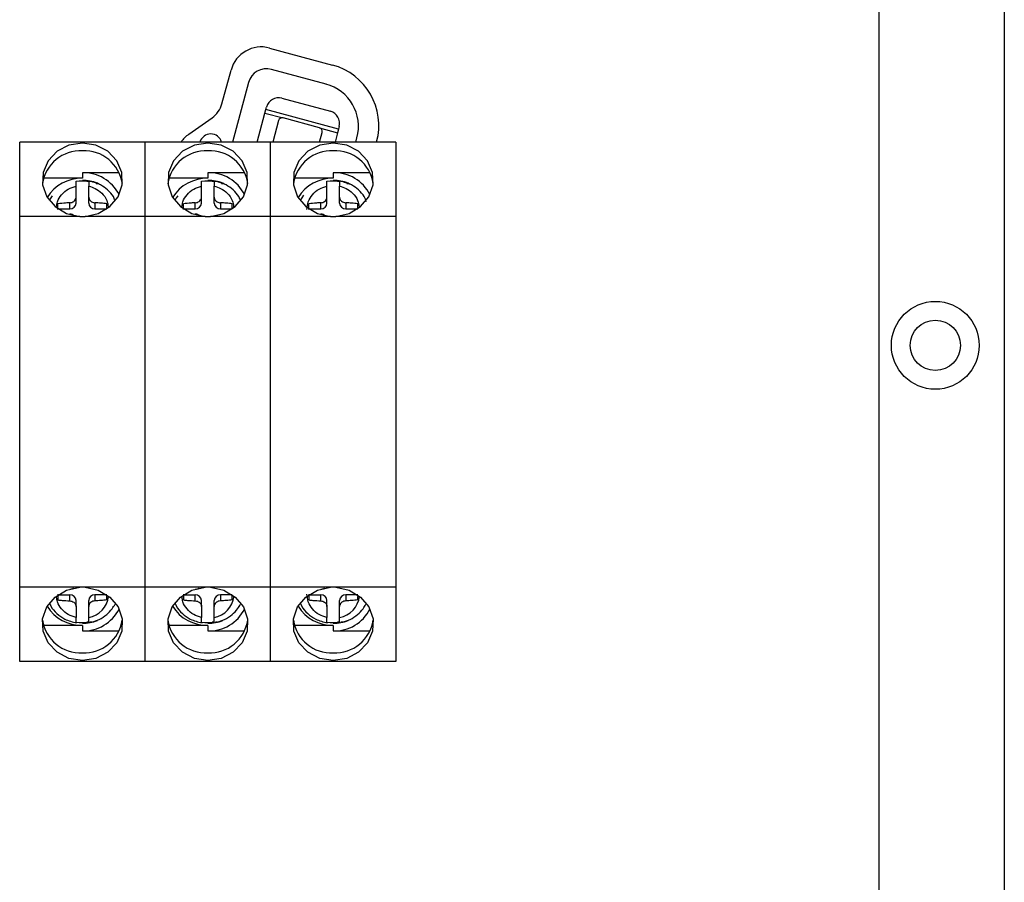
# Model space of a CAD drawing. Header units: millimetres. Extents: x 7205 to 9529, y -660 to 140.
# Tile 142 of 193: x 8735 to 8814, y -402 to -334. Entities that reach past the tile are written whole.
import ezdxf

# ---------------------------------------------------------------- set-up
doc = ezdxf.new("R2010")
doc.units = ezdxf.units.MM
doc.header["$LTSCALE"] = 3

msp = doc.modelspace()

# ---------------------------------------------------------------- linework, layer by layer
at = {"linetype": 'Continuous', "lineweight": 30}
for p, q in [((8813.844, -244.157), (8813.844, -475.157)), ((8755.258, -335.964), (8760.278, -337.318)), ((8751.47, -340.406), (8752.193, -337.726)), ((8759.765, -338.837), (8755.42, -337.665)), ((8753.581, -338.722), (8752.304, -343.457)), ((8754.973, -340.858), (8755.025, -340.665)), ((8756.251, -339.96), (8760.113, -341.002)), ((8754.272, -343.457), (8754.895, -341.148)), ((8754.895, -341.148), (8754.973, -340.858)), ((8754.895, -341.148), (8756.343, -341.539)), ((8760.766, -342.421), (8754.973, -340.858)), ((8748.827, -342.83), (8750.689, -341.521)), ((8755.975, -341.75), (8755.515, -343.457)), ((8759.24, -342.32), (8756.343, -341.539)), ((8760.818, -342.228), (8760.766, -342.421)), ((8759.24, -342.32), (8760.688, -342.711)), ((8759.244, -343.457), (8759.451, -342.688)), ((8760.688, -342.711), (8760.486, -343.457)), ((8760.766, -342.421), (8760.688, -342.711)), ((8735.344, -349.38), (8735.344, -343.457)), ((8745.344, -343.457), (8735.344, -343.457)), ((8755.344, -343.457), (8745.344, -343.457)), ((8745.344, -349.38), (8745.344, -343.457)), ((8755.344, -349.38), (8755.344, -343.457)), ((8765.344, -343.457), (8755.344, -343.457)), ((8762.144, -343.457), (8762.233, -343.128)), ((8763.801, -343.457), (8763.803, -343.448)), ((8765.344, -343.457), (8765.344, -349.38)), ((8740.344, -345.898), (8740.344, -346.346)), ((8743.275, -345.898), (8740.344, -345.898)), ((8750.344, -345.898), (8750.344, -346.346)), ((8753.275, -345.898), (8750.344, -345.898)), ((8760.344, -345.898), (8760.344, -346.346)), ((8763.275, -345.898), (8760.344, -345.898)), ((8740.344, -346.346), (8737.245, -346.346)), ((8740.344, -346.572), (8740.344, -346.508)), ((8740.844, -346.591), (8740.695, -346.591)), ((8741.1, -346.591), (8740.938, -346.591)), ((8741.435, -346.757), (8741.594, -346.757)), ((8750.344, -346.346), (8747.245, -346.346)), ((8750.344, -346.572), (8750.344, -346.508)), ((8750.844, -346.591), (8750.695, -346.591)), ((8751.1, -346.591), (8750.938, -346.591)), ((8751.435, -346.757), (8751.594, -346.757)), ((8760.344, -346.346), (8757.245, -346.346)), ((8760.344, -346.572), (8760.344, -346.508)), ((8760.844, -346.591), (8760.695, -346.591)), ((8761.1, -346.591), (8760.938, -346.591)), ((8761.268, -346.701), (8761.285, -346.638)), ((8761.435, -346.757), (8761.594, -346.757)), ((8738.394, -348.818), (8738.394, -348.368)), ((8739.344, -348.772), (8739.344, -348.295)), ((8739.844, -348.315), (8739.844, -347.838)), ((8740.844, -348.315), (8740.844, -347.838)), ((8741.344, -348.295), (8741.344, -348.772)), ((8742.294, -348.706), (8742.294, -348.368)), ((8748.394, -348.818), (8748.394, -348.368)), ((8749.344, -348.772), (8749.344, -348.295)), ((8749.844, -348.315), (8749.844, -347.838)), ((8750.844, -348.315), (8750.844, -347.838)), ((8751.344, -348.295), (8751.344, -348.772)), ((8752.294, -348.698), (8752.294, -348.368)), ((8758.394, -348.818), (8758.394, -348.368)), ((8759.344, -348.772), (8759.344, -348.295)), ((8759.844, -348.315), (8759.844, -347.838)), ((8760.844, -348.315), (8760.844, -347.838)), ((8761.344, -348.295), (8761.344, -348.772)), ((8762.294, -348.698), (8762.294, -348.368)), ((8738.394, -348.772), (8739.344, -348.772)), ((8741.344, -348.772), (8742.294, -348.772)), ((8748.394, -348.772), (8749.344, -348.772)), ((8751.344, -348.772), (8752.294, -348.772)), ((8758.394, -348.772), (8759.344, -348.772)), ((8761.344, -348.772), (8762.294, -348.772)), ((8735.344, -378.934), (8735.344, -349.38)), ((8740.136, -349.38), (8735.344, -349.38)), ((8740.136, -349.38), (8740.344, -349.387)), ((8740.344, -349.387), (8740.552, -349.38)), ((8745.344, -349.38), (8740.552, -349.38)), ((8750.136, -349.38), (8745.344, -349.38)), ((8745.344, -378.934), (8745.344, -349.38)), ((8750.136, -349.38), (8750.344, -349.387)), ((8750.344, -349.387), (8750.552, -349.38)), ((8755.344, -349.38), (8750.552, -349.38)), ((8755.344, -378.934), (8755.344, -349.38)), ((8760.136, -349.38), (8755.344, -349.38)), ((8760.136, -349.38), (8760.344, -349.387)), ((8760.344, -349.387), (8760.552, -349.38)), ((8765.344, -349.38), (8760.552, -349.38)), ((8765.344, -349.38), (8765.344, -378.934)), ((8740.136, -378.934), (8735.344, -378.934)), ((8735.344, -384.857), (8735.344, -378.934)), ((8740.344, -378.927), (8740.136, -378.934)), ((8740.552, -378.934), (8740.344, -378.927)), ((8745.344, -378.934), (8740.552, -378.934)), ((8750.136, -378.934), (8745.344, -378.934)), ((8745.344, -384.857), (8745.344, -378.934)), ((8750.344, -378.927), (8750.136, -378.934)), ((8750.552, -378.934), (8750.344, -378.927)), ((8755.344, -378.934), (8750.552, -378.934)), ((8760.136, -378.934), (8755.344, -378.934)), ((8755.344, -384.857), (8755.344, -378.934)), ((8760.344, -378.927), (8760.136, -378.934)), ((8760.552, -378.934), (8760.344, -378.927)), ((8765.344, -378.934), (8760.552, -378.934)), ((8765.344, -378.934), (8765.344, -384.857)), ((8738.394, -379.496), (8738.394, -379.946)), ((8738.394, -379.542), (8739.344, -379.542)), ((8739.344, -380.019), (8739.344, -379.542)), ((8742.294, -379.542), (8741.344, -379.542)), ((8741.344, -379.542), (8741.344, -380.019)), ((8742.294, -379.946), (8742.294, -379.608)), ((8748.394, -379.496), (8748.394, -379.946)), ((8748.394, -379.542), (8749.344, -379.542)), ((8749.344, -380.019), (8749.344, -379.542)), ((8752.294, -379.542), (8751.344, -379.542)), ((8751.344, -379.542), (8751.344, -380.019)), ((8752.294, -379.946), (8752.294, -379.608)), ((8758.394, -379.496), (8758.394, -379.946)), ((8758.394, -379.542), (8759.344, -379.542)), ((8759.344, -380.019), (8759.344, -379.542)), ((8762.294, -379.542), (8761.344, -379.542)), ((8761.344, -379.542), (8761.344, -380.019)), ((8762.294, -379.946), (8762.294, -379.657)), ((8739.844, -380.475), (8739.844, -379.999)), ((8740.844, -380.475), (8740.844, -379.999)), ((8749.844, -380.475), (8749.844, -379.999)), ((8750.844, -380.475), (8750.844, -379.999)), ((8759.844, -380.475), (8759.844, -379.999)), ((8760.844, -380.475), (8760.844, -379.999)), ((8740.344, -381.968), (8737.245, -381.968)), ((8740.344, -381.805), (8740.344, -381.742)), ((8740.344, -381.968), (8740.344, -382.416)), ((8740.844, -381.723), (8740.695, -381.723)), ((8741.1, -381.723), (8740.948, -381.723)), ((8750.344, -381.968), (8747.245, -381.968)), ((8750.344, -381.805), (8750.344, -381.742)), ((8750.344, -381.968), (8750.344, -382.416)), ((8750.844, -381.723), (8750.695, -381.723)), ((8751.1, -381.723), (8750.948, -381.723)), ((8760.344, -381.968), (8757.245, -381.968)), ((8760.344, -381.805), (8760.344, -381.742)), ((8760.344, -381.968), (8760.344, -382.416)), ((8760.844, -381.723), (8760.695, -381.723)), ((8761.1, -381.723), (8760.948, -381.723)), ((8740.344, -382.416), (8743.275, -382.416)), ((8750.344, -382.416), (8753.275, -382.416)), ((8760.344, -382.416), (8763.275, -382.416)), ((8745.344, -384.857), (8735.344, -384.857)), ((8755.344, -384.857), (8745.344, -384.857)), ((8765.344, -384.857), (8755.344, -384.857))]:
    msp.add_line(p, q, dxfattribs=at)
at = {"color": 3, "linetype": 'Continuous', "lineweight": 30}
msp.add_line((8803.844, -252.157), (8803.844, -467.157), dxfattribs=at)
at = {"linetype": 'Continuous', "lineweight": 30, "flags": 128}
for points in [[(8740.552, -349.38), (8741.611, -349.147), (8742.522, -348.604), (8743.182, -347.813), (8743.514, -346.866), (8743.478, -345.872), (8743.08, -344.946), (8742.365, -344.196), (8741.417, -343.708), (8740.344, -343.539), (8739.271, -343.708), (8738.323, -344.196), (8737.608, -344.946), (8737.21, -345.872), (8737.175, -346.866), (8737.506, -347.813), (8738.166, -348.604), (8739.078, -349.147), (8740.136, -349.38)], [(8750.552, -349.38), (8751.611, -349.147), (8752.522, -348.604), (8753.182, -347.813), (8753.514, -346.866), (8753.478, -345.872), (8753.08, -344.946), (8752.365, -344.196), (8751.417, -343.708), (8750.344, -343.539), (8749.271, -343.708), (8748.323, -344.196), (8747.608, -344.946), (8747.21, -345.872), (8747.175, -346.866), (8747.506, -347.813), (8748.166, -348.604), (8749.078, -349.147), (8750.136, -349.38)], [(8760.552, -349.38), (8761.611, -349.147), (8762.522, -348.604), (8763.182, -347.813), (8763.514, -346.866), (8763.478, -345.872), (8763.08, -344.946), (8762.365, -344.196), (8761.417, -343.708), (8760.344, -343.539), (8759.271, -343.708), (8758.323, -344.196), (8757.608, -344.946), (8757.21, -345.872), (8757.175, -346.866), (8757.506, -347.813), (8758.166, -348.604), (8759.078, -349.147), (8760.136, -349.38)], [(8737.941, -347.731), (8737.827, -347.897), (8737.704, -348.114)], [(8747.941, -347.731), (8747.827, -347.897), (8747.704, -348.114)], [(8757.965, -347.699), (8757.827, -347.897), (8757.704, -348.114)], [(8740.552, -378.934), (8741.611, -379.167), (8742.522, -379.71), (8743.182, -380.501), (8743.514, -381.448), (8743.478, -382.442), (8743.08, -383.368), (8742.365, -384.118), (8741.417, -384.605), (8740.344, -384.775), (8739.271, -384.605), (8738.323, -384.118), (8737.608, -383.368), (8737.21, -382.442), (8737.175, -381.448), (8737.506, -380.501), (8738.166, -379.71), (8739.078, -379.167), (8740.136, -378.934)], [(8750.552, -378.934), (8751.611, -379.167), (8752.522, -379.71), (8753.182, -380.501), (8753.514, -381.448), (8753.478, -382.442), (8753.08, -383.368), (8752.365, -384.118), (8751.417, -384.605), (8750.344, -384.775), (8749.271, -384.605), (8748.323, -384.118), (8747.608, -383.368), (8747.21, -382.442), (8747.175, -381.448), (8747.506, -380.501), (8748.166, -379.71), (8749.078, -379.167), (8750.136, -378.934)], [(8760.552, -378.934), (8761.611, -379.167), (8762.522, -379.71), (8763.182, -380.501), (8763.514, -381.448), (8763.478, -382.442), (8763.08, -383.368), (8762.365, -384.118), (8761.417, -384.605), (8760.344, -384.775), (8759.271, -384.605), (8758.323, -384.118), (8757.608, -383.368), (8757.21, -382.442), (8757.175, -381.448), (8757.506, -380.501), (8758.166, -379.71), (8759.078, -379.167), (8760.136, -378.934)]]:
    msp.add_lwpolyline(points, dxfattribs=at)
at = {"linetype": 'Continuous', "lineweight": 30}
for radius in [3.5, 2]:
    msp.add_circle((8808.344, -359.657), radius, dxfattribs=at)
for centre, radius, start, end in [((8754.607, -338.377), 2.5, 74.9006, 164.9006), ((8758.976, -342.145), 5, 344.9006, 74.9006), ((8755.03, -339.113), 1.5, 74.9006, 164.9006), ((8758.853, -342.216), 3.5, 344.9006, 74.9006), ((8749.539, -339.885), 2, 305.09503, 344.9006), ((8755.991, -340.926), 1, 74.9006, 164.9006), ((8759.853, -341.968), 1, 344.9006, 74.9006), ((8756.265, -341.828), 0.3, 74.9006, 164.9006), ((8750.264, -344.875), 2.5, 125.09503, 145.42852), ((8750.578, -343.712), 0.9, 16.46366, 163.53634), ((8759.161, -342.61), 0.3, 344.9006, 74.9006), ((8740.217, -347.238), 3.092, 87.64583, 171.24299), ((8740.492, -347.213), 3.068, 8.35545, 92.75573), ((8750.217, -347.237), 3.09, 87.63536, 171.56817), ((8750.492, -347.213), 3.068, 8.35545, 92.75573), ((8760.217, -347.239), 3.092, 87.65276, 171.02796), ((8760.491, -347.214), 3.068, 8.57137, 92.74791), ((8740.425, -349.093), 3.195, 26.99786, 91.44835), ((8750.425, -349.093), 3.195, 26.99786, 91.44835), ((8760.425, -349.093), 3.195, 26.99786, 91.44835), ((8740.271, -349.563), 3.218, 88.69657, 148.17404), ((8740.344, -349.75), 3.179, 80.9502, 99.0498), ((8740.347, -349.974), 3.465, 69.79096, 90.048), ((8750.271, -349.563), 3.218, 88.69657, 148.17404), ((8750.344, -349.75), 3.179, 80.9502, 99.0498), ((8750.347, -349.974), 3.465, 69.79096, 90.048), ((8760.271, -349.563), 3.218, 88.69657, 148.17404), ((8760.344, -349.75), 3.179, 80.9502, 99.0498), ((8760.347, -349.974), 3.465, 69.79096, 90.048), ((8739.365, -348.292), 0.48, 267.53007, 357.29616), ((8741.323, -348.292), 0.48, 182.70384, 272.46993), ((8749.365, -348.292), 0.48, 267.53007, 357.29616), ((8751.323, -348.292), 0.48, 182.70384, 272.46993), ((8759.365, -348.292), 0.48, 267.53007, 357.29616), ((8761.323, -348.292), 0.48, 182.70384, 272.46993), ((8739.365, -380.022), 0.48, 2.70384, 92.46993), ((8741.323, -380.022), 0.48, 87.53007, 177.29616), ((8740.476, -379.403), 1.975, 280.72565, 353.09441), ((8749.365, -380.022), 0.48, 2.70384, 92.46993), ((8751.323, -380.022), 0.48, 87.53007, 177.29616), ((8750.476, -379.403), 1.975, 280.72565, 353.0944), ((8759.365, -380.022), 0.48, 2.70384, 92.46993), ((8761.323, -380.022), 0.48, 87.53007, 177.29616), ((8760.476, -379.403), 1.975, 280.72565, 353.09441), ((8740.271, -378.751), 3.218, 211.82596, 271.30343), ((8740.425, -379.221), 3.195, 268.55165, 333.00214), ((8750.271, -378.751), 3.218, 211.82596, 271.30343), ((8750.425, -379.221), 3.195, 268.55165, 333.00214), ((8760.271, -378.751), 3.218, 211.82596, 271.30343), ((8760.425, -379.221), 3.195, 268.55165, 333.00214), ((8740.197, -381.1), 3.068, 188.35545, 272.75573), ((8740.344, -378.563), 3.179, 260.9502, 279.0498), ((8740.471, -381.076), 3.092, 267.64583, 351.24299), ((8740.347, -378.34), 3.465, 269.952, 290.20904), ((8750.197, -381.1), 3.068, 188.35545, 272.75573), ((8750.344, -378.563), 3.179, 260.9502, 279.0498), ((8750.471, -381.076), 3.092, 267.64583, 351.24299), ((8750.347, -378.34), 3.465, 269.952, 290.20904), ((8760.197, -381.1), 3.068, 188.57137, 272.74791), ((8760.344, -378.563), 3.179, 260.9502, 279.0498), ((8760.471, -381.075), 3.092, 267.65276, 351.02796), ((8760.347, -378.34), 3.465, 269.952, 290.20904)]:
    msp.add_arc(centre, radius, start, end, dxfattribs=at)
for centre in [(8740.344, -349.041), (8750.344, -349.041), (8760.344, -349.041)]:
    msp.add_ellipse(centre, major_axis=(2.692, -2.457), ratio=0.704369, start_param=1.706615, end_param=1.757733, dxfattribs=at)
for points, knots in [([(8739.844, -346.97), (8739.844, -346.881), (8739.844, -346.703), (8739.844, -346.575), (8739.844, -346.573), (8739.844, -346.572)], [0, 0, 0, 0, 0.444044, 0.88843, 1, 1, 1, 1]), ([(8742.944, -348.112), (8742.905, -348.008), (8742.784, -347.681), (8742.373, -347.264), (8741.715, -346.772), (8741.143, -346.63), (8740.796, -346.544)], [0, 0, 0, 0, 0.121556, 0.379281, 0.622892, 1, 1, 1, 1]), ([(8740.844, -346.553), (8740.844, -346.552), (8740.844, -346.532), (8740.844, -346.606), (8740.844, -346.755), (8740.844, -346.908), (8740.844, -346.97)], [0, 0, 0, 0, 0.007623, 0.376989, 0.748629, 1, 1, 1, 1]), ([(8749.844, -346.97), (8749.844, -346.881), (8749.844, -346.703), (8749.844, -346.575), (8749.844, -346.573), (8749.844, -346.572)], [0, 0, 0, 0, 0.444044, 0.88843, 1, 1, 1, 1]), ([(8752.944, -348.112), (8752.905, -348.008), (8752.784, -347.681), (8752.373, -347.264), (8751.715, -346.772), (8751.143, -346.63), (8750.796, -346.544)], [0, 0, 0, 0, 0.121556, 0.379281, 0.622892, 1, 1, 1, 1]), ([(8750.844, -346.553), (8750.844, -346.552), (8750.844, -346.532), (8750.844, -346.606), (8750.844, -346.755), (8750.844, -346.908), (8750.844, -346.97)], [0, 0, 0, 0, 0.007623, 0.376989, 0.748629, 1, 1, 1, 1]), ([(8759.844, -346.97), (8759.844, -346.881), (8759.844, -346.703), (8759.844, -346.575), (8759.844, -346.573), (8759.844, -346.572)], [0, 0, 0, 0, 0.444044, 0.88843, 1, 1, 1, 1]), ([(8762.989, -348.219), (8762.938, -348.077), (8762.806, -347.712), (8762.374, -347.263), (8761.715, -346.772), (8761.143, -346.63), (8760.796, -346.544)], [0, 0, 0, 0, 0.157147, 0.40443, 0.638171, 1, 1, 1, 1]), ([(8760.844, -346.553), (8760.844, -346.552), (8760.844, -346.532), (8760.844, -346.606), (8760.844, -346.755), (8760.844, -346.908), (8760.844, -346.97)], [0, 0, 0, 0, 0.007623, 0.376989, 0.748629, 1, 1, 1, 1]), ([(8738.288, -348.584), (8738.303, -348.462), (8738.344, -348.124), (8738.665, -347.63), (8739.186, -347.178), (8739.629, -347.038), (8739.844, -346.97)], [0, 0, 0, 0, 0.158669, 0.444127, 0.7298, 1, 1, 1, 1]), ([(8739.844, -347.838), (8739.844, -347.742), (8739.844, -347.544), (8739.844, -347.254), (8739.844, -347.065), (8739.844, -346.97)], [0, 0, 0, 0, 0.319754, 0.65953, 1, 1, 1, 1]), ([(8740.844, -347.838), (8740.844, -347.689), (8740.844, -347.389), (8740.844, -347.11), (8740.844, -346.97)], [0, 0, 0, 0, 0.498896, 1, 1, 1, 1]), ([(8740.844, -346.97), (8741.022, -347.024), (8741.412, -347.141), (8741.929, -347.528), (8742.321, -348.045), (8742.377, -348.452), (8742.401, -348.629)], [0, 0, 0, 0, 0.21886, 0.477826, 0.772679, 1, 1, 1, 1]), ([(8748.288, -348.584), (8748.303, -348.462), (8748.344, -348.124), (8748.665, -347.63), (8749.186, -347.178), (8749.629, -347.038), (8749.844, -346.97)], [0, 0, 0, 0, 0.158669, 0.444127, 0.7298, 1, 1, 1, 1]), ([(8749.844, -347.838), (8749.844, -347.742), (8749.844, -347.544), (8749.844, -347.254), (8749.844, -347.065), (8749.844, -346.97)], [0, 0, 0, 0, 0.319754, 0.65953, 1, 1, 1, 1]), ([(8750.844, -347.838), (8750.844, -347.689), (8750.844, -347.389), (8750.844, -347.11), (8750.844, -346.97)], [0, 0, 0, 0, 0.498896, 1, 1, 1, 1]), ([(8750.844, -346.97), (8751.022, -347.024), (8751.412, -347.141), (8751.929, -347.528), (8752.321, -348.045), (8752.377, -348.452), (8752.401, -348.629)], [0, 0, 0, 0, 0.21886, 0.477826, 0.772679, 1, 1, 1, 1]), ([(8758.243, -348.834), (8758.264, -348.627), (8758.308, -348.202), (8758.662, -347.629), (8759.186, -347.179), (8759.629, -347.038), (8759.844, -346.97)], [0, 0, 0, 0, 0.2426971, 0.4996452, 0.7567858, 1, 1, 1, 1]), ([(8759.844, -347.838), (8759.844, -347.742), (8759.844, -347.544), (8759.844, -347.254), (8759.844, -347.065), (8759.844, -346.97)], [0, 0, 0, 0, 0.319754, 0.65953, 1, 1, 1, 1]), ([(8760.844, -347.838), (8760.844, -347.689), (8760.844, -347.389), (8760.844, -347.11), (8760.844, -346.97)], [0, 0, 0, 0, 0.498896, 1, 1, 1, 1]), ([(8760.844, -346.97), (8761.022, -347.024), (8761.412, -347.141), (8761.929, -347.528), (8762.321, -348.045), (8762.377, -348.452), (8762.401, -348.629)], [0, 0, 0, 0, 0.21886, 0.477826, 0.772679, 1, 1, 1, 1]), ([(8739.344, -348.295), (8739.232, -348.301), (8738.913, -348.319), (8738.598, -348.349), (8738.394, -348.368)], [0, 0, 0, 0, 0.35069, 1, 1, 1, 1]), ([(8739.344, -348.295), (8739.4, -348.288), (8739.511, -348.273), (8739.66, -348.192), (8739.773, -348.078), (8739.835, -347.954), (8739.841, -347.872), (8739.844, -347.838)], [0, 0, 0, 0, 0.2133948, 0.4268722, 0.6385271, 0.8493851, 1, 1, 1, 1]), ([(8740.844, -347.838), (8740.849, -347.887), (8740.86, -347.983), (8740.945, -348.116), (8741.07, -348.22), (8741.211, -348.28), (8741.305, -348.291), (8741.344, -348.295)], [0, 0, 0, 0, 0.2133948, 0.4268722, 0.6385271, 0.8493851, 1, 1, 1, 1]), ([(8742.294, -348.368), (8742.137, -348.353), (8741.823, -348.323), (8741.504, -348.304), (8741.344, -348.295)], [0, 0, 0, 0, 0.499082, 1, 1, 1, 1]), ([(8749.344, -348.295), (8749.232, -348.301), (8748.913, -348.319), (8748.598, -348.349), (8748.394, -348.368)], [0, 0, 0, 0, 0.35069, 1, 1, 1, 1]), ([(8749.344, -348.295), (8749.4, -348.288), (8749.511, -348.273), (8749.66, -348.192), (8749.773, -348.078), (8749.835, -347.954), (8749.841, -347.872), (8749.844, -347.838)], [0, 0, 0, 0, 0.2133948, 0.4268722, 0.6385271, 0.8493851, 1, 1, 1, 1]), ([(8750.844, -347.838), (8750.849, -347.887), (8750.86, -347.983), (8750.945, -348.116), (8751.07, -348.22), (8751.211, -348.28), (8751.305, -348.291), (8751.344, -348.295)], [0, 0, 0, 0, 0.2133948, 0.4268722, 0.6385271, 0.8493851, 1, 1, 1, 1]), ([(8752.294, -348.368), (8752.137, -348.353), (8751.823, -348.323), (8751.504, -348.304), (8751.344, -348.295)], [0, 0, 0, 0, 0.499082, 1, 1, 1, 1]), ([(8759.344, -348.295), (8759.232, -348.301), (8758.913, -348.319), (8758.598, -348.349), (8758.394, -348.368)], [0, 0, 0, 0, 0.35069, 1, 1, 1, 1]), ([(8759.344, -348.295), (8759.4, -348.288), (8759.511, -348.273), (8759.66, -348.192), (8759.773, -348.078), (8759.835, -347.954), (8759.841, -347.872), (8759.844, -347.838)], [0, 0, 0, 0, 0.2133948, 0.4268722, 0.6385271, 0.8493851, 1, 1, 1, 1]), ([(8760.844, -347.838), (8760.849, -347.887), (8760.86, -347.983), (8760.945, -348.116), (8761.07, -348.22), (8761.211, -348.28), (8761.305, -348.291), (8761.344, -348.295)], [0, 0, 0, 0, 0.2133948, 0.4268722, 0.6385271, 0.8493851, 1, 1, 1, 1]), ([(8762.294, -348.368), (8762.137, -348.353), (8761.823, -348.323), (8761.504, -348.304), (8761.344, -348.295)], [0, 0, 0, 0, 0.499082, 1, 1, 1, 1]), ([(8739.671, -349.318), (8739.652, -349.301), (8739.594, -349.249), (8739.476, -349.212), (8739.383, -349.209), (8739.344, -349.209)], [0, 0, 0, 0, 0.216568, 0.673567, 1, 1, 1, 1]), ([(8749.671, -349.318), (8749.652, -349.301), (8749.594, -349.249), (8749.476, -349.212), (8749.383, -349.209), (8749.344, -349.209)], [0, 0, 0, 0, 0.216568, 0.673567, 1, 1, 1, 1]), ([(8759.671, -349.318), (8759.652, -349.301), (8759.594, -349.249), (8759.476, -349.212), (8759.383, -349.209), (8759.344, -349.209)], [0, 0, 0, 0, 0.216568, 0.673567, 1, 1, 1, 1]), ([(8739.671, -378.996), (8739.652, -379.013), (8739.594, -379.065), (8739.476, -379.102), (8739.383, -379.104), (8739.344, -379.105)], [0, 0, 0, 0, 0.216568, 0.673567, 1, 1, 1, 1]), ([(8749.671, -378.996), (8749.652, -379.013), (8749.594, -379.065), (8749.476, -379.102), (8749.383, -379.104), (8749.344, -379.105)], [0, 0, 0, 0, 0.216568, 0.673567, 1, 1, 1, 1]), ([(8759.671, -378.996), (8759.652, -379.013), (8759.594, -379.065), (8759.476, -379.102), (8759.383, -379.104), (8759.344, -379.105)], [0, 0, 0, 0, 0.216568, 0.673567, 1, 1, 1, 1]), ([(8739.844, -381.344), (8739.629, -381.276), (8739.186, -381.135), (8738.665, -380.684), (8738.344, -380.19), (8738.303, -379.851), (8738.288, -379.73)], [0, 0, 0, 0, 0.2702005, 0.5558726, 0.8413308, 1, 1, 1, 1]), ([(8749.844, -381.344), (8749.629, -381.276), (8749.186, -381.135), (8748.665, -380.684), (8748.344, -380.19), (8748.303, -379.851), (8748.288, -379.73)], [0, 0, 0, 0, 0.2702005, 0.5558726, 0.8413308, 1, 1, 1, 1]), ([(8759.844, -381.344), (8759.629, -381.275), (8759.186, -381.135), (8758.662, -380.684), (8758.308, -380.112), (8758.264, -379.686), (8758.243, -379.48)], [0, 0, 0, 0, 0.243214, 0.500355, 0.757303, 1, 1, 1, 1]), ([(8737.744, -380.234), (8737.768, -380.298), (8737.88, -380.603), (8738.297, -381.038), (8738.979, -381.547), (8739.558, -381.689), (8739.881, -381.768)], [0, 0, 0, 0, 0.075512, 0.361561, 0.643694, 1, 1, 1, 1]), ([(8738.394, -379.946), (8738.504, -379.957), (8738.818, -379.987), (8739.137, -380.006), (8739.344, -380.019)], [0, 0, 0, 0, 0.35069, 1, 1, 1, 1]), ([(8739.344, -380.019), (8739.4, -380.026), (8739.511, -380.041), (8739.66, -380.122), (8739.773, -380.236), (8739.835, -380.36), (8739.841, -380.442), (8739.844, -380.475)], [0, 0, 0, 0, 0.2133948, 0.4268722, 0.6385271, 0.849385, 1, 1, 1, 1]), ([(8739.844, -380.475), (8739.844, -380.571), (8739.844, -380.769), (8739.844, -381.059), (8739.844, -381.249), (8739.844, -381.344)], [0, 0, 0, 0, 0.319754, 0.65953, 1, 1, 1, 1]), ([(8740.796, -381.77), (8741.1, -381.697), (8741.64, -381.569), (8742.279, -381.139), (8742.695, -380.711), (8742.873, -380.408), (8742.944, -380.287)], [0, 0, 0, 0, 0.340313, 0.604145, 0.842219, 1, 1, 1, 1]), ([(8741.344, -380.019), (8741.288, -380.026), (8741.177, -380.041), (8741.028, -380.122), (8740.915, -380.236), (8740.853, -380.36), (8740.847, -380.442), (8740.844, -380.475)], [0, 0, 0, 0, 0.2133948, 0.4268722, 0.6385271, 0.8493851, 1, 1, 1, 1]), ([(8740.844, -381.344), (8740.844, -381.204), (8740.844, -380.925), (8740.844, -380.626), (8740.844, -380.475)], [0, 0, 0, 0, 0.498896, 1, 1, 1, 1]), ([(8742.294, -379.946), (8742.137, -379.961), (8741.823, -379.991), (8741.504, -380.009), (8741.344, -380.019)], [0, 0, 0, 0, 0.4990821, 1, 1, 1, 1]), ([(8747.744, -380.234), (8747.768, -380.298), (8747.88, -380.603), (8748.297, -381.038), (8748.979, -381.547), (8749.558, -381.689), (8749.881, -381.768)], [0, 0, 0, 0, 0.075512, 0.361561, 0.643694, 1, 1, 1, 1]), ([(8748.394, -379.946), (8748.504, -379.957), (8748.818, -379.987), (8749.137, -380.006), (8749.344, -380.019)], [0, 0, 0, 0, 0.35069, 1, 1, 1, 1]), ([(8749.344, -380.019), (8749.4, -380.026), (8749.511, -380.041), (8749.66, -380.122), (8749.773, -380.236), (8749.835, -380.36), (8749.841, -380.442), (8749.844, -380.475)], [0, 0, 0, 0, 0.2133948, 0.4268722, 0.6385271, 0.849385, 1, 1, 1, 1]), ([(8749.844, -380.475), (8749.844, -380.571), (8749.844, -380.769), (8749.844, -381.059), (8749.844, -381.249), (8749.844, -381.344)], [0, 0, 0, 0, 0.319754, 0.65953, 1, 1, 1, 1]), ([(8750.796, -381.77), (8751.1, -381.697), (8751.64, -381.569), (8752.279, -381.139), (8752.695, -380.711), (8752.873, -380.408), (8752.944, -380.287)], [0, 0, 0, 0, 0.340313, 0.604145, 0.842219, 1, 1, 1, 1]), ([(8751.344, -380.019), (8751.288, -380.026), (8751.177, -380.041), (8751.028, -380.122), (8750.915, -380.236), (8750.853, -380.36), (8750.847, -380.442), (8750.844, -380.475)], [0, 0, 0, 0, 0.2133948, 0.4268722, 0.6385271, 0.8493851, 1, 1, 1, 1]), ([(8750.844, -381.344), (8750.844, -381.204), (8750.844, -380.925), (8750.844, -380.626), (8750.844, -380.475)], [0, 0, 0, 0, 0.498896, 1, 1, 1, 1]), ([(8752.294, -379.946), (8752.137, -379.961), (8751.823, -379.991), (8751.504, -380.009), (8751.344, -380.019)], [0, 0, 0, 0, 0.4990821, 1, 1, 1, 1]), ([(8757.744, -380.234), (8757.768, -380.298), (8757.88, -380.603), (8758.297, -381.038), (8758.979, -381.547), (8759.558, -381.689), (8759.881, -381.768)], [0, 0, 0, 0, 0.075512, 0.361561, 0.643694, 1, 1, 1, 1]), ([(8758.394, -379.946), (8758.504, -379.957), (8758.818, -379.987), (8759.137, -380.006), (8759.344, -380.019)], [0, 0, 0, 0, 0.35069, 1, 1, 1, 1]), ([(8759.344, -380.019), (8759.4, -380.026), (8759.511, -380.041), (8759.66, -380.122), (8759.773, -380.236), (8759.835, -380.36), (8759.841, -380.442), (8759.844, -380.475)], [0, 0, 0, 0, 0.2133948, 0.4268722, 0.6385271, 0.849385, 1, 1, 1, 1]), ([(8759.844, -380.475), (8759.844, -380.571), (8759.844, -380.769), (8759.844, -381.059), (8759.844, -381.249), (8759.844, -381.344)], [0, 0, 0, 0, 0.319754, 0.65953, 1, 1, 1, 1]), ([(8760.796, -381.77), (8761.1, -381.697), (8761.64, -381.569), (8762.279, -381.139), (8762.695, -380.711), (8762.873, -380.408), (8762.944, -380.287)], [0, 0, 0, 0, 0.340313, 0.604145, 0.842219, 1, 1, 1, 1]), ([(8761.344, -380.019), (8761.288, -380.026), (8761.177, -380.041), (8761.028, -380.122), (8760.915, -380.236), (8760.853, -380.36), (8760.847, -380.442), (8760.844, -380.475)], [0, 0, 0, 0, 0.2133948, 0.4268722, 0.6385271, 0.8493851, 1, 1, 1, 1]), ([(8760.844, -381.344), (8760.844, -381.204), (8760.844, -380.925), (8760.844, -380.626), (8760.844, -380.475)], [0, 0, 0, 0, 0.498896, 1, 1, 1, 1]), ([(8762.294, -379.946), (8762.137, -379.961), (8761.823, -379.991), (8761.504, -380.009), (8761.344, -380.019)], [0, 0, 0, 0, 0.4990821, 1, 1, 1, 1]), ([(8739.844, -381.761), (8739.844, -381.762), (8739.844, -381.782), (8739.844, -381.708), (8739.844, -381.559), (8739.844, -381.405), (8739.844, -381.344)], [0, 0, 0, 0, 0.007802, 0.377101, 0.748674, 1, 1, 1, 1]), ([(8740.844, -381.761), (8740.844, -381.762), (8740.844, -381.782), (8740.844, -381.708), (8740.844, -381.559), (8740.844, -381.405), (8740.844, -381.344)], [0, 0, 0, 0, 0.007738, 0.377061, 0.748658, 1, 1, 1, 1]), ([(8749.844, -381.761), (8749.844, -381.762), (8749.844, -381.782), (8749.844, -381.708), (8749.844, -381.559), (8749.844, -381.405), (8749.844, -381.344)], [0, 0, 0, 0, 0.007802, 0.377101, 0.748674, 1, 1, 1, 1]), ([(8750.844, -381.761), (8750.844, -381.762), (8750.844, -381.782), (8750.844, -381.708), (8750.844, -381.559), (8750.844, -381.405), (8750.844, -381.344)], [0, 0, 0, 0, 0.007738, 0.377061, 0.748658, 1, 1, 1, 1]), ([(8759.844, -381.761), (8759.844, -381.762), (8759.844, -381.782), (8759.844, -381.708), (8759.844, -381.559), (8759.844, -381.405), (8759.844, -381.344)], [0, 0, 0, 0, 0.007802, 0.377101, 0.748674, 1, 1, 1, 1]), ([(8760.844, -381.761), (8760.844, -381.762), (8760.844, -381.782), (8760.844, -381.708), (8760.844, -381.559), (8760.844, -381.405), (8760.844, -381.344)], [0, 0, 0, 0, 0.007738, 0.377061, 0.748658, 1, 1, 1, 1])]:
    msp.add_open_spline(points, degree=3, knots=knots, dxfattribs=at)

doc.saveas('drawing.dxf')
